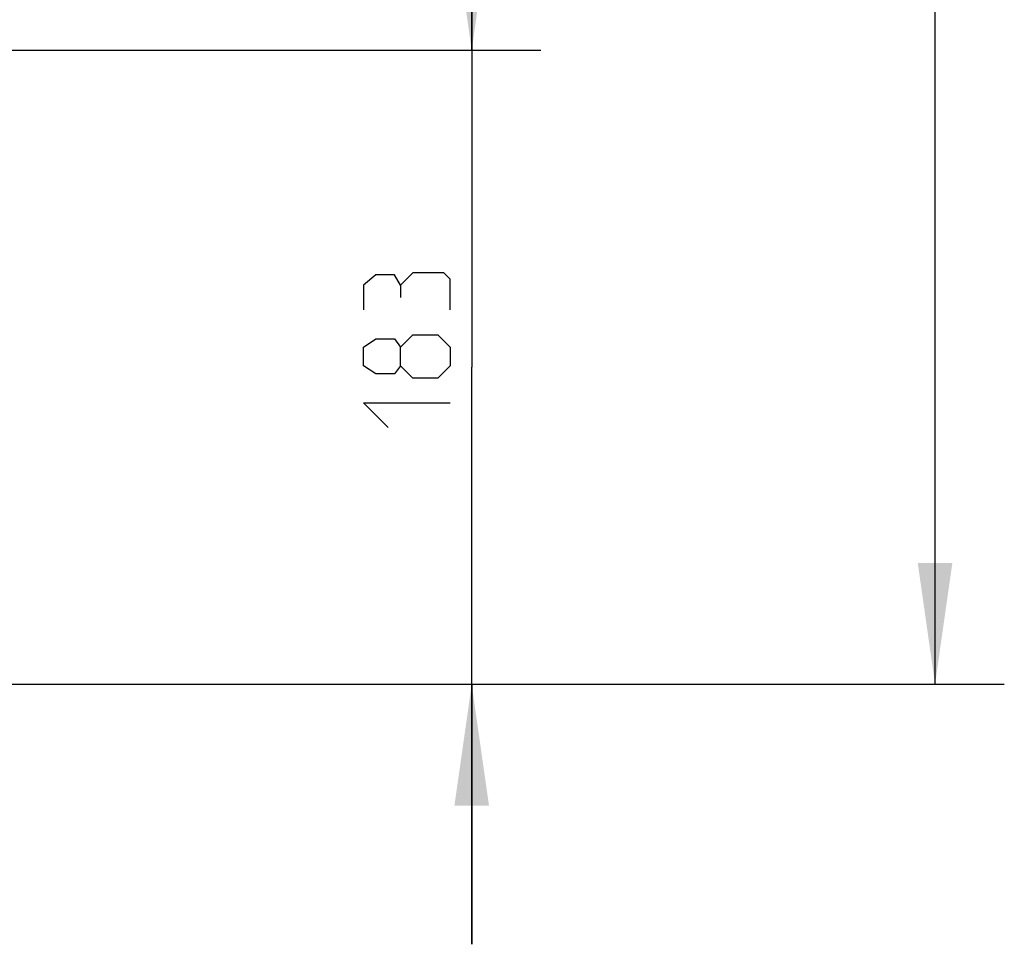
# Model space of a CAD drawing. Header units: millimetres. Extents: x 0 to 420, y 0 to 297.
# Tile 150 of 256: x 162 to 191, y 122 to 149. Entities that reach past the tile are written whole.
import ezdxf

# ---------------------------------------------------------------- set-up
doc = ezdxf.new("R2010")
doc.units = ezdxf.units.MM
doc.header["$LTSCALE"] = 23.1
doc.layers.get('0').update_dxf_attribs({"linetype": 'CONTINUOUS'})
doc.layers.add('DIM_PILOTEES', color=7, linetype='CONTINUOUS')
doc.styles.get("Standard").update_dxf_attribs({"font": 'txt', "width": 0.7})
doc.dimstyles.new('DIMSTYLE_1', dxfattribs={"dimtxt": 2.5, "dimasz": 3.5, "dimexe": 2, "dimexo": 0, "dimtad": 1, "dimdec": 0, "dimlfac": 10, "dimdsep": 46, "dimtxsty": 'Standard', "dimblk": '_FILLED', "dimblk1": '_FILLED', "dimblk2": '_FILLED', "dimcen": 0.09, "dimazin": 2, "dimtp": 1.2, "dimtm": 1.2, "dimtfac": 1, "dimtdec": 0, "dimtofl": 0, "dimtmove": 0, "dimatfit": 3, "dimldrblk": '_FILLED', "dimfxl": 0, "dimtolj": 1, "dimarcsym": 0})
doc.dimstyles.new('DIMSTYLE_2', dxfattribs={"dimtxt": 2.5, "dimasz": 3.5, "dimexe": 2, "dimexo": 0, "dimtad": 1, "dimdec": 0, "dimlfac": 10, "dimdsep": 46, "dimtxsty": 'Standard', "dimblk": '_FILLED', "dimblk1": '_FILLED', "dimblk2": '_FILLED', "dimcen": 0.09, "dimazin": 2, "dimtp": 0.5, "dimtm": 0.5, "dimtfac": 1, "dimtdec": 0, "dimtofl": 0, "dimtmove": 0, "dimatfit": 3, "dimldrblk": '_FILLED', "dimfxl": 0, "dimtolj": 1, "dimarcsym": 0})

# ---------------------------------------------------------------- blocks, each defined once
blk = doc.blocks.new('_FILLED')
at = {"color": 0, "linetype": 'ByBlock'}
blk.add_solid([(0, 0), (-1, 0.1429), (-1, -0.1429)], dxfattribs=at)
blk = doc.blocks.new('*D4')
at = {"layer": 'DIM_PILOTEES', "color": 2, "linetype": 'Continuous'}
for p, q in [((169.825, 234.122), (190.886, 234.122)), ((188.886, 234.122), (188.886, 181.785)), ((188.886, 129.447), (188.886, 181.785)), ((149.276, 129.447), (190.886, 129.447))]:
    blk.add_line(p, q, dxfattribs=at)
at = {"layer": 'DIM_PILOTEES', "color": 2, "linetype": 'Continuous', "xscale": 3.5, "yscale": 3.5, "zscale": 3.5}
for p, rotation in [((188.886, 234.122), 90), ((188.886, 129.447), 270)]:
    blk.add_blockref('_FILLED', p, dxfattribs=dict(at, rotation=rotation))
at = {"layer": 'DIM_PILOTEES', "color": 2, "linetype": 'Continuous', "insert": (185.761, 188.847), "char_height": 2.5, "width": 10.98214, "attachment_point": 2, "rotation": 90, "line_spacing_factor": 0.9}
blk.add_mtext('{\\ftxt;\\W0.0001;\\H0.0001;\\~}{\\ftxt;\\W2.9285714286;\\H2.5; }{\\ftxt;\\W0.0001;\\H0.0001;\\~}', dxfattribs=at)
blk = doc.blocks.new('*D7')
at = {"layer": 'DIM_PILOTEES', "color": 2, "linetype": 'Continuous'}
for p, q in [((175.509, 147.742), (175.509, 155.242)), ((175.509, 155.242), (175.509, 138.595)), ((139.175, 147.742), (177.509, 147.742)), ((175.509, 121.947), (175.509, 138.595)), ((149.276, 129.447), (177.509, 129.447)), ((175.509, 129.447), (175.509, 121.947))]:
    blk.add_line(p, q, dxfattribs=at)
at = {"layer": 'DIM_PILOTEES', "color": 2, "linetype": 'Continuous', "xscale": 3.5, "yscale": 3.5, "zscale": 3.5}
for p, rotation in [((175.509, 147.742), 270), ((175.509, 129.447), 90)]:
    blk.add_blockref('_FILLED', p, dxfattribs=dict(at, rotation=rotation))
at = {"layer": 'DIM_PILOTEES', "color": 2, "linetype": 'Continuous', "insert": (172.384, 139.444), "char_height": 2.5, "width": 7.76786, "attachment_point": 2, "rotation": 90, "line_spacing_factor": 0.9}
blk.add_mtext('{\\ftxt;\\W0.0001;\\H0.0001;\\~}{\\ftxt;\\W2.0714285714;\\H2.5; }{\\ftxt;\\W0.0001;\\H0.0001;\\~}', dxfattribs=at)

msp = doc.modelspace()

# ---------------------------------------------------------------- linework, layer by layer
at = {"layer": 'DIM_PILOTEES', "color": 2, "linetype": 'Continuous'}
for points in [[(174.8842, 140.2473), (174.8842, 141.1401), (174.7057, 141.3187), (173.8128, 141.3187), (173.4557, 140.9615), (173.4557, 140.6044)], [(173.4557, 140.9615), (173.2771, 141.2592), (172.7414, 141.2592), (172.3842, 140.9615), (172.3842, 140.2473)], [(173.4557, 138.6401), (173.2771, 138.402), (172.7414, 138.402), (172.3842, 138.6401), (172.3842, 139.1758), (172.7414, 139.4139), (173.2771, 139.4139), (173.4557, 139.1758), (173.8128, 139.533), (174.5271, 139.533), (174.8842, 139.1758), (174.8842, 138.6401), (174.5271, 138.283)], [(174.5271, 138.283), (173.8128, 138.283), (173.4557, 138.6401), (173.4557, 139.1758)], [(173.0985, 136.8544), (172.3842, 137.5687), (174.8842, 137.5687)]]:
    msp.add_lwpolyline(points, dxfattribs=at)

# ---------------------------------------------------------------- dimensions: what is measured, and where the dimension line sits
for base, p1, p2, angle, text, dimstyle, picture, middle in [((188.8855, 129.4471), (169.8252, 234.122), (149.276, 129.4471), 270, '{\\ftxt;\\W0.0001;\\H0.0001;\\~}{\\ftxt;\\W2.9285714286;\\H2.5; }{\\ftxt;\\W0.0001;\\H0.0001;\\~}', 'DIMSTYLE_1', '*D4', (188.8855, 188.4897)), ((175.5092, 147.742), (149.276, 129.4471), (139.1746, 147.742), 90, '{\\ftxt;\\W0.0001;\\H0.0001;\\~}{\\ftxt;\\W2.0714285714;\\H2.5; }{\\ftxt;\\W0.0001;\\H0.0001;\\~}', 'DIMSTYLE_2', '*D7', (175.5092, 139.0865))]:
    dim = msp.add_linear_dim(base=base, p1=p1, p2=p2, angle=angle, text=text, dimstyle=dimstyle, dxfattribs=at)
    dim.commit()
    dim.dimension.update_dxf_attribs({"geometry": picture, "text_midpoint": middle, "dimtype": 160})

doc.saveas('drawing.dxf')
